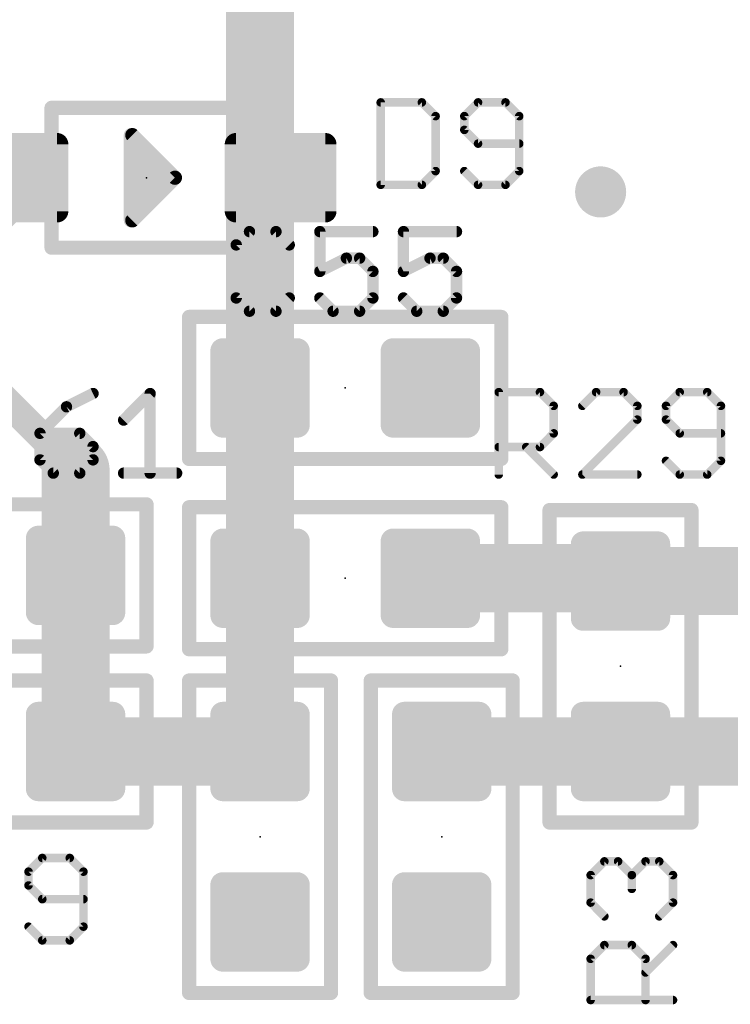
# Model space of a CAD drawing. Extents: x -10 to 150, y -20 to 180.
# Tile 20 of 70: x 67.65 to 74.01, y 34.52 to 43.32. Entities that reach past the tile are written whole.
import ezdxf

# ---------------------------------------------------------------- set-up
doc = ezdxf.new("R2010")
doc.units = 0
for name, color, linetype in [('1', 12, 'CONTINUOUS'), ('16', 132, 'CONTINUOUS'), ('18', 110, 'CONTINUOUS'), ('21', 253, 'CONTINUOUS'), ('23', 53, 'CONTINUOUS'), ('25', 253, 'CONTINUOUS')]:
    doc.layers.add(name, color=color, linetype=linetype)

# ---------------------------------------------------------------- blocks, each defined once
blk = doc.blocks.new('RECT142240X142240R25')
at = {"const_width": 0.1111}
blk.add_lwpolyline([(0.3889, -0.3334), (0.3889, 0.3334, 0.4142), (0.3334, 0.3889), (-0.3334, 0.3889, 0.4142), (-0.3889, 0.3334), (-0.3889, -0.3334, 0.4142), (-0.3334, -0.3889), (0.3334, -0.3889, 0.4142)], format="xyb", close=True, dxfattribs=at)
blk.add_solid([(-0.3588, -0.3588), (0.3588, -0.3588), (-0.3588, 0.3588), (0.3588, 0.3588)])
blk = doc.blocks.new('RECT160000X128000R25')
at = {"const_width": 0.1}
blk.add_lwpolyline([(0.45, -0.3), (0.45, 0.3, 0.4142), (0.4, 0.35), (-0.4, 0.35, 0.4142), (-0.45, 0.3), (-0.45, -0.3, 0.4142), (-0.4, -0.35), (0.4, -0.35, 0.4142)], format="xyb", close=True, dxfattribs=at)
blk.add_solid([(-0.425, -0.325), (0.425, -0.325), (-0.425, 0.325), (0.425, 0.325)])
blk = doc.blocks.new('ROUNDV')
at = {"const_width": 0.5}
blk.add_lwpolyline([(0, -0.25, 1), (0, 0.25, 1), (0, -0.25)], format="xyb", dxfattribs=at)

msp = doc.modelspace()

# ---------------------------------------------------------------- linework, layer by layer
at = {"layer": '1', "const_width": 0.6096}
for points in [[(69.7992, 41.9608), (69.7992, 43.6938)], [(69.7992, 40.0304), (69.7992, 41.9608)], [(69.85, 41.91), (69.7992, 41.9608)], [(66.745, 41.0718), (67.5832, 41.91)], [(69.9832, 41.91), (69.85, 41.91)], [(69.7992, 38.3286), (69.7992, 40.0304)], [(68.1482, 39.2938), (68.1482, 38.354)], [(68.1482, 36.7792), (68.1482, 38.354)], [(69.7992, 36.7792), (69.7992, 38.3286)], [(71.3232, 38.3286), (72.9996, 38.3286)], [(72.9996, 38.3286), (73.025, 38.3032)], [(73.025, 38.3032), (74.6418, 38.3032)], [(68.1482, 36.7792), (69.7992, 36.7792)], [(71.4248, 36.7792), (73.025, 36.7792)], [(73.025, 36.7792), (74.6418, 36.7792)]]:
    msp.add_lwpolyline(points, dxfattribs=at)
at = {"layer": '1', "const_width": 0.3048}
for points in [[(69.907, 42.0686, 1), (69.6914, 41.853)], [(69.9516, 41.9608, 1), (69.6468, 41.9608)], [(67.691, 41.8022, 1), (67.4754, 42.0178)], [(69.85, 42.0624, 1), (69.85, 41.7576)], [(69.9832, 41.7576, 1), (69.9832, 42.0624)], [(69.6468, 41.9608, 1), (69.9516, 41.9608)], [(69.7422, 41.8022, 1), (69.9578, 42.0178)], [(69.9516, 40.0304, 1), (69.6468, 40.0304)], [(69.6468, 40.0304, 1), (69.9516, 40.0304)], [(68.3006, 39.2938, 1), (67.9958, 39.2938)], [(68.3006, 38.354, 1), (67.9958, 38.354)], [(69.9516, 38.3286, 1), (69.6468, 38.3286)], [(71.3232, 38.481, 1), (71.3232, 38.1762)], [(73.1074, 38.4364, 1), (72.8918, 38.2208)], [(73.025, 38.4556, 1), (73.025, 38.1508)], [(72.9996, 38.1762, 1), (72.9996, 38.481)], [(67.9958, 38.354, 1), (68.3006, 38.354)], [(69.6468, 38.3286, 1), (69.9516, 38.3286)], [(72.9172, 38.1954, 1), (73.1328, 38.411)], [(68.1482, 36.9316, 1), (68.1482, 36.6268)], [(69.7992, 36.6268, 1), (69.7992, 36.9316)], [(71.4248, 36.9316, 1), (71.4248, 36.6268)], [(73.025, 36.9316, 1), (73.025, 36.6268)], [(73.025, 36.6268, 1), (73.025, 36.9316)], [(67.9958, 36.7792, 1), (68.3006, 36.7792)], [(69.6468, 36.7792, 1), (69.9516, 36.7792)]]:
    msp.add_lwpolyline(points, format="xyb", dxfattribs=at)
at = {"layer": '16', "const_width": 0.254}
msp.add_lwpolyline([(68.1482, 39.2938), (65.6336, 41.8084)], dxfattribs=at)
at = {"layer": '16', "const_width": 0.127}
msp.add_lwpolyline([(68.1033, 39.2489, 1), (68.1931, 39.3387)], format="xyb", dxfattribs=at)
at = {"layer": '21', "const_width": 0.0635}
for points in [[(67.965, 42.535, 1), (67.9014, 42.535)], [(67.9332, 42.5668, 1), (67.9332, 42.5033)], [(69.665, 42.535, 1), (69.6014, 42.535)], [(69.6332, 42.5033, 1), (69.6332, 42.5668)], [(68.675, 42.291, 1), (68.6115, 42.291)], [(68.688, 42.291, 1), (68.6244, 42.291)], [(68.6787, 42.3135, 1), (68.6337, 42.2685)], [(68.6787, 42.3135, 1), (68.6337, 42.2685)], [(68.6562, 42.1958, 1), (68.6562, 42.1322)], [(68.7832, 42.1322, 1), (68.7832, 42.1958)], [(68.6562, 42.0688, 1), (68.6562, 42.0052)], [(68.9102, 42.0052, 1), (68.9102, 42.0688)], [(68.6562, 41.9418, 1), (68.6562, 41.8783)], [(69.0597, 41.8875, 1), (69.0147, 41.9325)], [(69.0597, 41.8875, 1), (69.0147, 41.9325)], [(69.0147, 41.8875, 1), (69.0597, 41.9325)], [(69.0147, 41.8875, 1), (69.0597, 41.9325)], [(69.0372, 41.8783, 1), (69.0372, 41.9418)], [(68.6562, 41.8148, 1), (68.6562, 41.7512)], [(68.9102, 41.7512, 1), (68.9102, 41.8148)], [(68.6562, 41.6878, 1), (68.6562, 41.6242)], [(68.7832, 41.6242, 1), (68.7832, 41.6878)], [(68.6115, 41.529, 1), (68.675, 41.529)], [(68.6337, 41.5515, 1), (68.6787, 41.5065)], [(68.6337, 41.5515, 1), (68.6787, 41.5065)], [(68.6244, 41.529, 1), (68.688, 41.529)], [(67.9014, 41.285, 1), (67.965, 41.285)], [(67.9332, 41.3168, 1), (67.9332, 41.2533)], [(69.6014, 41.285, 1), (69.665, 41.285)], [(69.6332, 41.2533, 1), (69.6332, 41.3168)], [(69.1642, 40.6972, 1), (69.1642, 40.6337)], [(69.196, 40.6654, 1), (69.1325, 40.6654)], [(71.99, 40.6654, 1), (71.9265, 40.6654)], [(71.9582, 40.6337, 1), (71.9582, 40.6972)], [(69.1642, 39.4272, 1), (69.1642, 39.3636)], [(71.9582, 39.3636, 1), (71.9582, 39.4272)], [(69.1325, 39.3954, 1), (69.196, 39.3954)], [(71.9265, 39.3954, 1), (71.99, 39.3954)], [(68.815, 38.989, 1), (68.7515, 38.989)], [(68.7832, 38.9573, 1), (68.7832, 39.0208)], [(69.1642, 38.9954, 1), (69.1642, 38.9318)], [(69.196, 38.9636, 1), (69.1325, 38.9636)], [(71.99, 38.9636, 1), (71.9265, 38.9636)], [(71.9582, 38.9318, 1), (71.9582, 38.9954)], [(72.4218, 38.9382, 1), (72.3582, 38.9382)], [(72.39, 38.97, 1), (72.39, 38.9064)], [(73.6917, 38.9382, 1), (73.6282, 38.9382)], [(73.66, 38.9064, 1), (73.66, 38.97)], [(68.7832, 37.6872, 1), (68.7832, 37.7508)], [(68.7515, 37.719, 1), (68.815, 37.719)], [(69.1642, 37.7254, 1), (69.1642, 37.6619)], [(69.1325, 37.6936, 1), (69.196, 37.6936)], [(71.9265, 37.6936, 1), (71.99, 37.6936)], [(71.9582, 37.6619, 1), (71.9582, 37.7254)], [(68.815, 37.4142, 1), (68.7515, 37.4142)], [(68.7832, 37.3824, 1), (68.7832, 37.446)], [(69.1642, 37.446, 1), (69.1642, 37.3824)], [(69.196, 37.4142, 1), (69.1325, 37.4142)], [(70.466, 37.4142, 1), (70.4025, 37.4142)], [(70.4342, 37.3824, 1), (70.4342, 37.446)], [(70.8216, 37.4142, 1), (70.758, 37.4142)], [(70.7898, 37.446, 1), (70.7898, 37.3824)], [(72.0916, 37.4142, 1), (72.0281, 37.4142)], [(72.0598, 37.3824, 1), (72.0598, 37.446)], [(68.7832, 36.1125, 1), (68.7832, 36.176)], [(72.39, 36.176, 1), (72.39, 36.1125)], [(73.66, 36.1125, 1), (73.66, 36.176)], [(68.7515, 36.1442, 1), (68.815, 36.1442)], [(72.3582, 36.1442, 1), (72.4218, 36.1442)], [(73.6282, 36.1442, 1), (73.6917, 36.1442)], [(69.1642, 34.652, 1), (69.1642, 34.5885)], [(69.1325, 34.6202, 1), (69.196, 34.6202)], [(70.4025, 34.6202, 1), (70.466, 34.6202)], [(70.4342, 34.5885, 1), (70.4342, 34.652)], [(70.758, 34.6202, 1), (70.8216, 34.6202)], [(70.7898, 34.652, 1), (70.7898, 34.5885)], [(72.0281, 34.6202, 1), (72.0916, 34.6202)], [(72.0598, 34.5885, 1), (72.0598, 34.652)]]:
    msp.add_lwpolyline(points, format="xyb", dxfattribs=at)
at = {"layer": '21', "const_width": 0.127}
for points in [[(67.9332, 41.285), (67.9332, 42.535)], [(67.9332, 42.535), (69.6332, 42.535)], [(69.6332, 42.535), (69.6332, 41.285)], [(68.6432, 42.291), (68.6432, 41.529)], [(68.6562, 41.529), (68.6562, 42.291)], [(68.6562, 42.291), (69.0372, 41.91)], [(68.6562, 42.291), (69.0372, 41.91)], [(68.6562, 42.164), (68.7832, 42.164)], [(68.6562, 42.037), (68.9102, 42.037)], [(69.0372, 41.91), (68.6562, 41.529)], [(68.6562, 41.91), (69.0372, 41.91)], [(69.0372, 41.91), (68.6562, 41.529)], [(68.6562, 41.783), (68.9102, 41.783)], [(68.6562, 41.656), (68.7832, 41.656)], [(69.6332, 41.285), (67.9332, 41.285)], [(69.1642, 39.3954), (69.1642, 40.6654)], [(69.1642, 40.6654), (71.9582, 40.6654)], [(71.9582, 40.6654), (71.9582, 39.3954)], [(71.9582, 39.3954), (69.1642, 39.3954)], [(65.9892, 38.989), (68.7832, 38.989)], [(68.7832, 38.989), (68.7832, 37.719)], [(69.1642, 37.6936), (69.1642, 38.9636)], [(69.1642, 38.9636), (71.9582, 38.9636)], [(71.9582, 38.9636), (71.9582, 37.6936)], [(72.39, 36.1442), (72.39, 38.9382)], [(72.39, 38.9382), (73.66, 38.9382)], [(73.66, 38.9382), (73.66, 36.1442)], [(68.7832, 37.719), (65.9892, 37.719)], [(71.9582, 37.6936), (69.1642, 37.6936)], [(65.9892, 37.4142), (68.7832, 37.4142)], [(68.7832, 37.4142), (68.7832, 36.1442)], [(69.1642, 34.6202), (69.1642, 37.4142)], [(69.1642, 37.4142), (70.4342, 37.4142)], [(70.4342, 37.4142), (70.4342, 34.6202)], [(70.7898, 34.6202), (70.7898, 37.4142)], [(70.7898, 37.4142), (72.0598, 37.4142)], [(72.0598, 37.4142), (72.0598, 34.6202)], [(68.7832, 36.1442), (65.9892, 36.1442)], [(73.66, 36.1442), (72.39, 36.1442)], [(70.4342, 34.6202), (69.1642, 34.6202)], [(72.0598, 34.6202), (70.7898, 34.6202)]]:
    msp.add_lwpolyline(points, dxfattribs=at)
at = {"layer": '23'}
for p in [(68.7832, 41.91), (70.5612, 40.0304), (70.5612, 38.3286), (73.025, 37.5412), (69.7992, 36.0172), (71.4248, 36.0172)]:
    msp.add_point(p, dxfattribs=at)
at = {"layer": '25'}
for points, const_width in [([(70.8787, 42.6028, 1), (70.8787, 42.5647)], 0.0381), ([(70.8978, 42.5837, 1), (70.8597, 42.5837)], 0.0381), ([(71.2608, 42.5972, 1), (71.2338, 42.5703)], 0.0381), ([(71.2473, 42.5647, 1), (71.2473, 42.6028)], 0.0381), ([(71.75, 42.6028, 1), (71.75, 42.5647)], 0.0381), ([(71.7635, 42.5703, 1), (71.7365, 42.5972)], 0.0381), ([(72.0092, 42.5972, 1), (71.9823, 42.5703)], 0.0381), ([(71.9957, 42.5647, 1), (71.9957, 42.6028)], 0.0381), ([(71.3892, 42.4609, 1), (71.3511, 42.4609)], 0.0381), ([(71.3567, 42.4474, 1), (71.3837, 42.4743)], 0.0381), ([(71.6136, 42.4743, 1), (71.6406, 42.4474)], 0.0381), ([(71.6462, 42.4609, 1), (71.6081, 42.4609)], 0.0381), ([(72.1376, 42.4609, 1), (72.0996, 42.4609)], 0.0381), ([(72.1051, 42.4474, 1), (72.1321, 42.4743)], 0.0381), ([(71.6406, 42.3515, 1), (71.6136, 42.3245)], 0.0381), ([(71.6081, 42.338, 1), (71.6462, 42.338)], 0.0381), ([(71.75, 42.2342, 1), (71.75, 42.1961)], 0.0381), ([(71.7365, 42.2016, 1), (71.7635, 42.2286)], 0.0381), ([(72.1186, 42.1961, 1), (72.1186, 42.2342)], 0.0381), ([(71.3837, 41.9559, 1), (71.3567, 41.9828)], 0.0381), ([(71.6406, 41.9828, 1), (71.6136, 41.9559)], 0.0381), ([(72.1321, 41.9559, 1), (72.1051, 41.9828)], 0.0381), ([(71.3511, 41.9694, 1), (71.3892, 41.9694)], 0.0381), ([(72.0996, 41.9694, 1), (72.1376, 41.9694)], 0.0381), ([(70.8787, 41.8655, 1), (70.8787, 41.8274)], 0.0381), ([(70.8597, 41.8465, 1), (70.8978, 41.8465)], 0.0381), ([(71.2338, 41.86, 1), (71.2608, 41.833)], 0.0381), ([(71.2473, 41.8274, 1), (71.2473, 41.8655)], 0.0381), ([(71.75, 41.8655, 1), (71.75, 41.8274)], 0.0381), ([(71.7365, 41.833, 1), (71.7635, 41.86)], 0.0381), ([(71.9823, 41.86, 1), (72.0092, 41.833)], 0.0381), ([(71.9957, 41.8274, 1), (71.9957, 41.8655)], 0.0381), ([(69.7046, 41.4534, 1), (69.7046, 41.4026)], 0.0508), ([(69.7225, 41.41, 1), (69.6866, 41.446)], 0.0508), ([(69.9598, 41.446, 1), (69.9239, 41.41)], 0.0508), ([(69.9419, 41.4026, 1), (69.9419, 41.4534)], 0.0508), ([(70.3344, 41.4534, 1), (70.3344, 41.4026)], 0.0508), ([(70.3598, 41.428, 1), (70.309, 41.428)], 0.0508), ([(70.8089, 41.4026, 1), (70.8089, 41.4534)], 0.0508), ([(71.0828, 41.4534, 1), (71.0828, 41.4026)], 0.0508), ([(71.1082, 41.428, 1), (71.0574, 41.428)], 0.0508), ([(71.5573, 41.4026, 1), (71.5573, 41.4534)], 0.0508), ([(69.6114, 41.3094, 1), (69.5606, 41.3094)], 0.0508), ([(69.568, 41.3273, 1), (69.6039, 41.2914)], 0.0508), ([(70.0425, 41.2914, 1), (70.0785, 41.3273)], 0.0508), ([(70.5716, 41.2161, 1), (70.5716, 41.1653)], 0.0508), ([(70.583, 41.168, 1), (70.5603, 41.2135)], 0.0508), ([(70.7082, 41.2087, 1), (70.6723, 41.1728)], 0.0508), ([(70.6903, 41.1653, 1), (70.6903, 41.2161)], 0.0508), ([(71.3201, 41.2161, 1), (71.3201, 41.1653)], 0.0508), ([(71.3314, 41.168, 1), (71.3087, 41.2135)], 0.0508), ([(71.4566, 41.2087, 1), (71.4207, 41.1728)], 0.0508), ([(71.4387, 41.1653, 1), (71.4387, 41.2161)], 0.0508), ([(70.323, 41.0948, 1), (70.3457, 41.0494)], 0.0508), ([(70.8343, 41.0721, 1), (70.7835, 41.0721)], 0.0508), ([(71.0714, 41.0948, 1), (71.0941, 41.0494)], 0.0508), ([(71.5827, 41.0721, 1), (71.5319, 41.0721)], 0.0508), ([(70.309, 41.0721, 1), (70.3598, 41.0721)], 0.0508), ([(70.7909, 41.0541, 1), (70.8269, 41.0901)], 0.0508), ([(71.0574, 41.0721, 1), (71.1082, 41.0721)], 0.0508), ([(71.5394, 41.0541, 1), (71.5753, 41.0901)], 0.0508), ([(69.6039, 40.8528, 1), (69.568, 40.8169)], 0.0508), ([(69.5606, 40.8348, 1), (69.6114, 40.8348)], 0.0508), ([(70.0785, 40.8169, 1), (70.0425, 40.8528)], 0.0508), ([(70.3523, 40.8528, 1), (70.3164, 40.8169)], 0.0508), ([(70.7835, 40.8348, 1), (70.8343, 40.8348)], 0.0508), ([(70.8269, 40.8169, 1), (70.7909, 40.8528)], 0.0508), ([(71.1007, 40.8528, 1), (71.0648, 40.8169)], 0.0508), ([(71.5319, 40.8348, 1), (71.5827, 40.8348)], 0.0508), ([(71.5753, 40.8169, 1), (71.5394, 40.8528)], 0.0508), ([(69.7046, 40.7416, 1), (69.7046, 40.6908)], 0.0508), ([(69.9419, 40.6908, 1), (69.9419, 40.7416)], 0.0508), ([(70.453, 40.7416, 1), (70.453, 40.6908)], 0.0508), ([(70.6903, 40.6908, 1), (70.6903, 40.7416)], 0.0508), ([(71.2014, 40.7416, 1), (71.2014, 40.6908)], 0.0508), ([(71.4387, 40.6908, 1), (71.4387, 40.7416)], 0.0508), ([(69.6866, 40.6982, 1), (69.7225, 40.7342)], 0.0508), ([(69.9239, 40.7342, 1), (69.9598, 40.6982)], 0.0508), ([(70.435, 40.6982, 1), (70.471, 40.7342)], 0.0508), ([(70.6723, 40.7342, 1), (70.7082, 40.6982)], 0.0508), ([(71.1835, 40.6982, 1), (71.2194, 40.7342)], 0.0508), ([(71.4207, 40.7342, 1), (71.4566, 40.6982)], 0.0508), ([(68.3157, 39.9575, 1), (68.293, 40.0029)], 0.0508), ([(68.8409, 39.9802, 1), (68.7901, 39.9802)], 0.0508), ([(68.8335, 39.9622, 1), (68.7975, 39.9982)], 0.0508), ([(71.9355, 40.012, 1), (71.9355, 39.9739)], 0.0381), ([(71.9545, 39.9929, 1), (71.9164, 39.9929)], 0.0381), ([(72.3175, 40.0064, 1), (72.2906, 39.9795)], 0.0381), ([(72.3041, 39.9739, 1), (72.3041, 40.012)], 0.0381), ([(72.8067, 40.012, 1), (72.8067, 39.9739)], 0.0381), ([(72.8202, 39.9795, 1), (72.7933, 40.0064)], 0.0381), ([(73.066, 40.0064, 1), (73.039, 39.9795)], 0.0381), ([(73.0525, 39.9739, 1), (73.0525, 40.012)], 0.0381), ([(73.5552, 40.012, 1), (73.5552, 39.9739)], 0.0381), ([(73.5686, 39.9795, 1), (73.5417, 40.0064)], 0.0381), ([(73.8144, 40.0064, 1), (73.7874, 39.9795)], 0.0381), ([(73.8009, 39.9739, 1), (73.8009, 40.012)], 0.0381), ([(68.0557, 39.8843, 1), (68.0784, 39.8389)], 0.0508), ([(68.085, 39.8436, 1), (68.0491, 39.8795)], 0.0508), ([(72.446, 39.8701, 1), (72.4079, 39.8701)], 0.0381), ([(72.4135, 39.8566, 1), (72.4404, 39.8835)], 0.0381), ([(72.6704, 39.8835, 1), (72.6973, 39.8566)], 0.0381), ([(73.1944, 39.8701, 1), (73.1563, 39.8701)], 0.0381), ([(73.1619, 39.8566, 1), (73.1888, 39.8835)], 0.0381), ([(73.4513, 39.8701, 1), (73.4132, 39.8701)], 0.0381), ([(73.4188, 39.8835, 1), (73.4458, 39.8566)], 0.0381), ([(73.9428, 39.8701, 1), (73.9047, 39.8701)], 0.0381), ([(73.9103, 39.8566, 1), (73.9372, 39.8835)], 0.0381), ([(68.5603, 39.7609, 1), (68.5962, 39.725)], 0.0508), ([(73.1563, 39.7472, 1), (73.1944, 39.7472)], 0.0381), ([(73.1888, 39.7337, 1), (73.1619, 39.7607)], 0.0381), ([(73.4458, 39.7607, 1), (73.4188, 39.7337)], 0.0381), ([(73.4132, 39.7472, 1), (73.4513, 39.7472)], 0.0381), ([(67.8552, 39.6243, 1), (67.8044, 39.6243)], 0.0508), ([(67.8298, 39.6497, 1), (67.8298, 39.5989)], 0.0508), ([(67.8119, 39.6423, 1), (67.8478, 39.6063)], 0.0508), ([(68.2037, 39.6423, 1), (68.1678, 39.6063)], 0.0508), ([(68.1857, 39.5989, 1), (68.1857, 39.6497)], 0.0508), ([(72.4079, 39.6243, 1), (72.446, 39.6243)], 0.0381), ([(72.4404, 39.6108, 1), (72.4135, 39.6378)], 0.0381), ([(73.5552, 39.6434, 1), (73.5552, 39.6053)], 0.0381), ([(73.5417, 39.6108, 1), (73.5686, 39.6378)], 0.0381), ([(73.9238, 39.6053, 1), (73.9238, 39.6434)], 0.0381), ([(68.3298, 39.5057, 1), (68.279, 39.5057)], 0.0508), ([(68.2864, 39.4877, 1), (68.3223, 39.5236)], 0.0508), ([(71.9355, 39.5205, 1), (71.9355, 39.4824)], 0.0381), ([(72.1947, 39.5149, 1), (72.1677, 39.488)], 0.0381), ([(72.2906, 39.5149, 1), (72.3175, 39.488)], 0.0381), ([(72.3041, 39.4824, 1), (72.3041, 39.5205)], 0.0381), ([(67.8044, 39.387, 1), (67.8552, 39.387)], 0.0508), ([(67.8478, 39.405, 1), (67.8119, 39.3691)], 0.0508), ([(68.279, 39.387, 1), (68.3298, 39.387)], 0.0508), ([(68.3223, 39.3691, 1), (68.2864, 39.405)], 0.0508), ([(73.4458, 39.392, 1), (73.4188, 39.3651)], 0.0381), ([(73.9047, 39.3786, 1), (73.9428, 39.3786)], 0.0381), ([(73.9372, 39.3651, 1), (73.9103, 39.392)], 0.0381), ([(67.9485, 39.2938, 1), (67.9485, 39.243)], 0.0508), ([(67.9305, 39.2504, 1), (67.9664, 39.2864)], 0.0508), ([(68.1678, 39.2864, 1), (68.2037, 39.2504)], 0.0508), ([(68.1857, 39.243, 1), (68.1857, 39.2938)], 0.0508), ([(68.5782, 39.2938, 1), (68.5782, 39.243)], 0.0508), ([(68.7901, 39.2684, 1), (68.8409, 39.2684)], 0.0508), ([(69.0528, 39.243, 1), (69.0528, 39.2938)], 0.0508), ([(71.9164, 39.2557, 1), (71.9545, 39.2557)], 0.0381), ([(72.4135, 39.2422, 1), (72.4404, 39.2692)], 0.0381), ([(72.6704, 39.2692, 1), (72.6973, 39.2422)], 0.0381), ([(72.6839, 39.2748, 1), (72.6839, 39.2367)], 0.0381), ([(73.1754, 39.2367, 1), (73.1754, 39.2748)], 0.0381), ([(73.5552, 39.2748, 1), (73.5552, 39.2367)], 0.0381), ([(73.5417, 39.2422, 1), (73.5686, 39.2692)], 0.0381), ([(73.7874, 39.2692, 1), (73.8144, 39.2422)], 0.0381), ([(73.8009, 39.2367, 1), (73.8009, 39.2748)], 0.0381), ([(67.8502, 35.8464, 1), (67.8502, 35.8083)], 0.0381), ([(67.8637, 35.8139, 1), (67.8367, 35.8408)], 0.0381), ([(68.1094, 35.8408, 1), (68.0825, 35.8139)], 0.0381), ([(68.0959, 35.8083, 1), (68.0959, 35.8464)], 0.0381), ([(72.8805, 35.8157, 1), (72.8805, 35.7776)], 0.0381), ([(72.894, 35.7831, 1), (72.8671, 35.8101)], 0.0381), ([(73.0169, 35.8101, 1), (72.9899, 35.7831)], 0.0381), ([(73.0034, 35.7776, 1), (73.0034, 35.8157)], 0.0381), ([(73.2492, 35.8157, 1), (73.2492, 35.7776)], 0.0381), ([(73.2626, 35.7831, 1), (73.2357, 35.8101)], 0.0381), ([(73.3855, 35.8101, 1), (73.3586, 35.7831)], 0.0381), ([(73.372, 35.7776, 1), (73.372, 35.8157)], 0.0381), ([(67.7464, 35.7045, 1), (67.7083, 35.7045)], 0.0381), ([(67.7139, 35.7179, 1), (67.7408, 35.691)], 0.0381), ([(68.2379, 35.7045, 1), (68.1998, 35.7045)], 0.0381), ([(68.2053, 35.691, 1), (68.2323, 35.7179)], 0.0381), ([(72.7767, 35.6737, 1), (72.7386, 35.6737)], 0.0381), ([(72.7442, 35.6872, 1), (72.7711, 35.6603)], 0.0381), ([(73.1453, 35.6737, 1), (73.1072, 35.6737)], 0.0381), ([(73.1128, 35.6872, 1), (73.1398, 35.6603)], 0.0381), ([(73.1128, 35.6603, 1), (73.1398, 35.6872)], 0.0381), ([(73.5139, 35.6737, 1), (73.4759, 35.6737)], 0.0381), ([(73.4814, 35.6603, 1), (73.5084, 35.6872)], 0.0381), ([(67.7408, 35.5951, 1), (67.7139, 35.5681)], 0.0381), ([(67.7083, 35.5816, 1), (67.7464, 35.5816)], 0.0381), ([(67.8502, 35.4778, 1), (67.8502, 35.4397)], 0.0381), ([(67.8367, 35.4452, 1), (67.8637, 35.4722)], 0.0381), ([(68.2188, 35.4397, 1), (68.2188, 35.4778)], 0.0381), ([(73.1072, 35.5509, 1), (73.1453, 35.5509)], 0.0381), ([(72.7711, 35.4415, 1), (72.7442, 35.4145)], 0.0381), ([(72.7386, 35.428, 1), (72.7767, 35.428)], 0.0381), ([(73.4759, 35.428, 1), (73.5139, 35.428)], 0.0381), ([(73.5084, 35.4145, 1), (73.4814, 35.4415)], 0.0381), ([(72.8671, 35.2916, 1), (72.894, 35.3186)], 0.0381), ([(73.3586, 35.3186, 1), (73.3855, 35.2916)], 0.0381), ([(67.7408, 35.2264, 1), (67.7139, 35.1995)], 0.0381), ([(68.1998, 35.213, 1), (68.2379, 35.213)], 0.0381), ([(68.2323, 35.1995, 1), (68.2053, 35.2264)], 0.0381), ([(67.8502, 35.1091, 1), (67.8502, 35.071)], 0.0381), ([(67.8367, 35.0766, 1), (67.8637, 35.1036)], 0.0381), ([(68.0825, 35.1036, 1), (68.1094, 35.0766)], 0.0381), ([(68.0959, 35.071, 1), (68.0959, 35.1091)], 0.0381), ([(72.8805, 35.0672, 1), (72.8805, 35.0291)], 0.0381), ([(72.894, 35.0347, 1), (72.8671, 35.0617)], 0.0381), ([(73.1398, 35.0617, 1), (73.1128, 35.0347)], 0.0381), ([(73.1263, 35.0291, 1), (73.1263, 35.0672)], 0.0381), ([(73.5084, 35.0347, 1), (73.4814, 35.0617)], 0.0381), ([(72.7442, 34.9388, 1), (72.7711, 34.9118)], 0.0381), ([(72.7767, 34.9253, 1), (72.7386, 34.9253)], 0.0381), ([(73.2682, 34.9253, 1), (73.2301, 34.9253)], 0.0381), ([(73.2357, 34.9118, 1), (73.2626, 34.9388)], 0.0381), ([(73.2357, 34.8159, 1), (73.2626, 34.789)], 0.0381), ([(72.7577, 34.5757, 1), (72.7577, 34.5376)], 0.0381), ([(72.7386, 34.5567, 1), (72.7767, 34.5567)], 0.0381), ([(73.2301, 34.5567, 1), (73.2682, 34.5567)], 0.0381), ([(73.4949, 34.5376, 1), (73.4949, 34.5757)], 0.0381)]:
    msp.add_lwpolyline(points, format="xyb", dxfattribs=dict(at, const_width=const_width))
for points, const_width in [([(70.8787, 42.5837), (70.8787, 41.8465)], 0.0762), ([(71.2473, 42.5837), (70.8787, 42.5837)], 0.0762), ([(71.3702, 42.4609), (71.2473, 42.5837)], 0.0762), ([(71.75, 42.5837), (71.6271, 42.4609)], 0.0762), ([(71.9957, 42.5837), (71.75, 42.5837)], 0.0762), ([(72.1186, 42.4609), (71.9957, 42.5837)], 0.0762), ([(71.3702, 41.9694), (71.3702, 42.4609)], 0.0762), ([(71.6271, 42.4609), (71.6271, 42.338)], 0.0762), ([(72.1186, 41.9694), (72.1186, 42.4609)], 0.0762), ([(71.6271, 42.338), (71.75, 42.2151)], 0.0762), ([(71.75, 42.2151), (72.1186, 42.2151)], 0.0762), ([(71.2473, 41.8465), (71.3702, 41.9694)], 0.0762), ([(71.6271, 41.9694), (71.75, 41.8465)], 0.0762), ([(71.9957, 41.8465), (72.1186, 41.9694)], 0.0762), ([(70.8787, 41.8465), (71.2473, 41.8465)], 0.0762), ([(71.75, 41.8465), (71.9957, 41.8465)], 0.0762), ([(69.7046, 41.428), (69.586, 41.3094)], 0.1016), ([(69.9419, 41.428), (69.7046, 41.428)], 0.1016), ([(70.0605, 41.3094), (69.9419, 41.428)], 0.1016), ([(70.8089, 41.428), (70.3344, 41.428)], 0.1016), ([(70.3344, 41.428), (70.3344, 41.0721)], 0.1016), ([(71.5573, 41.428), (71.0828, 41.428)], 0.1016), ([(71.0828, 41.428), (71.0828, 41.0721)], 0.1016), ([(69.586, 41.3094), (69.586, 40.8348)], 0.1016), ([(70.3344, 41.0721), (70.5716, 41.1907)], 0.1016), ([(70.5716, 41.1907), (70.6903, 41.1907)], 0.1016), ([(70.6903, 41.1907), (70.8089, 41.0721)], 0.1016), ([(71.0828, 41.0721), (71.3201, 41.1907)], 0.1016), ([(71.3201, 41.1907), (71.4387, 41.1907)], 0.1016), ([(71.4387, 41.1907), (71.5573, 41.0721)], 0.1016), ([(70.8089, 41.0721), (70.8089, 40.8348)], 0.1016), ([(71.5573, 41.0721), (71.5573, 40.8348)], 0.1016), ([(69.586, 40.8348), (69.7046, 40.7162)], 0.1016), ([(69.9419, 40.7162), (70.0605, 40.8348)], 0.1016), ([(70.453, 40.7162), (70.3344, 40.8348)], 0.1016), ([(70.8089, 40.8348), (70.6903, 40.7162)], 0.1016), ([(71.2014, 40.7162), (71.0828, 40.8348)], 0.1016), ([(71.5573, 40.8348), (71.4387, 40.7162)], 0.1016), ([(69.7046, 40.7162), (69.9419, 40.7162)], 0.1016), ([(70.6903, 40.7162), (70.453, 40.7162)], 0.1016), ([(71.4387, 40.7162), (71.2014, 40.7162)], 0.1016), ([(68.3044, 39.9802), (68.0671, 39.8616)], 0.1016), ([(68.5782, 39.7429), (68.8155, 39.9802)], 0.1016), ([(68.8155, 39.9802), (68.8155, 39.2684)], 0.1016), ([(71.9355, 39.2557), (71.9355, 39.9929)], 0.0762), ([(71.9355, 39.9929), (72.3041, 39.9929)], 0.0762), ([(72.3041, 39.9929), (72.4269, 39.8701)], 0.0762), ([(72.8067, 39.9929), (72.6839, 39.8701)], 0.0762), ([(73.0525, 39.9929), (72.8067, 39.9929)], 0.0762), ([(73.1754, 39.8701), (73.0525, 39.9929)], 0.0762), ([(73.5552, 39.9929), (73.4323, 39.8701)], 0.0762), ([(73.8009, 39.9929), (73.5552, 39.9929)], 0.0762), ([(73.9238, 39.8701), (73.8009, 39.9929)], 0.0762), ([(68.0671, 39.8616), (67.8298, 39.6243)], 0.1016), ([(72.4269, 39.8701), (72.4269, 39.6243)], 0.0762), ([(73.1754, 39.7472), (73.1754, 39.8701)], 0.0762), ([(73.4323, 39.8701), (73.4323, 39.7472)], 0.0762), ([(73.9238, 39.3786), (73.9238, 39.8701)], 0.0762), ([(72.6839, 39.2557), (73.1754, 39.7472)], 0.0762), ([(73.4323, 39.7472), (73.5552, 39.6243)], 0.0762), ([(67.8298, 39.6243), (67.8298, 39.387)], 0.1016), ([(68.1857, 39.6243), (67.8298, 39.6243)], 0.1016), ([(68.3044, 39.5057), (68.1857, 39.6243)], 0.1016), ([(72.4269, 39.6243), (72.3041, 39.5014)], 0.0762), ([(73.5552, 39.6243), (73.9238, 39.6243)], 0.0762), ([(68.3044, 39.387), (68.3044, 39.5057)], 0.1016), ([(72.3041, 39.5014), (71.9355, 39.5014)], 0.0762), ([(72.1812, 39.5014), (72.4269, 39.2557)], 0.0762), ([(67.8298, 39.387), (67.9485, 39.2684)], 0.1016), ([(68.1857, 39.2684), (68.3044, 39.387)], 0.1016), ([(73.4323, 39.3786), (73.5552, 39.2557)], 0.0762), ([(73.8009, 39.2557), (73.9238, 39.3786)], 0.0762), ([(67.9485, 39.2684), (68.1857, 39.2684)], 0.1016), ([(68.5782, 39.2684), (69.0528, 39.2684)], 0.1016), ([(73.1754, 39.2557), (72.6839, 39.2557)], 0.0762), ([(73.5552, 39.2557), (73.8009, 39.2557)], 0.0762), ([(67.8502, 35.8273), (67.7273, 35.7045)], 0.0762), ([(68.0959, 35.8273), (67.8502, 35.8273)], 0.0762), ([(68.2188, 35.7045), (68.0959, 35.8273)], 0.0762), ([(72.7577, 35.6737), (72.8805, 35.7966)], 0.0762), ([(72.8805, 35.7966), (73.0034, 35.7966)], 0.0762), ([(73.0034, 35.7966), (73.1263, 35.6737)], 0.0762), ([(73.1263, 35.6737), (73.2492, 35.7966)], 0.0762), ([(73.2492, 35.7966), (73.372, 35.7966)], 0.0762), ([(73.372, 35.7966), (73.4949, 35.6737)], 0.0762), ([(67.7273, 35.7045), (67.7273, 35.5816)], 0.0762), ([(68.2188, 35.213), (68.2188, 35.7045)], 0.0762), ([(72.7577, 35.428), (72.7577, 35.6737)], 0.0762), ([(73.1263, 35.6737), (73.1263, 35.5509)], 0.0762), ([(73.4949, 35.6737), (73.4949, 35.428)], 0.0762), ([(67.7273, 35.5816), (67.8502, 35.4587)], 0.0762), ([(67.8502, 35.4587), (68.2188, 35.4587)], 0.0762), ([(72.8805, 35.3051), (72.7577, 35.428)], 0.0762), ([(73.4949, 35.428), (73.372, 35.3051)], 0.0762), ([(67.7273, 35.213), (67.8502, 35.0901)], 0.0762), ([(68.0959, 35.0901), (68.2188, 35.213)], 0.0762), ([(67.8502, 35.0901), (68.0959, 35.0901)], 0.0762), ([(72.7577, 34.9253), (72.8805, 35.0482)], 0.0762), ([(72.8805, 35.0482), (73.1263, 35.0482)], 0.0762), ([(73.1263, 35.0482), (73.2492, 34.9253)], 0.0762), ([(73.2492, 34.8024), (73.4949, 35.0482)], 0.0762), ([(72.7577, 34.5567), (72.7577, 34.9253)], 0.0762), ([(73.2492, 34.9253), (73.2492, 34.5567)], 0.0762), ([(73.4949, 34.5567), (72.7577, 34.5567)], 0.0762)]:
    msp.add_lwpolyline(points, dxfattribs=dict(at, const_width=const_width))

# ---------------------------------------------------------------- block references
at = {"layer": '1'}
for name, p in [('RECT160000X128000R25', (67.5832, 41.91)), ('RECT160000X128000R25', (69.9832, 41.91)), ('RECT142240X142240R25', (68.1482, 38.354)), ('RECT142240X142240R25', (68.1482, 36.7792))]:
    msp.add_blockref(name, p, dxfattribs=at)
for p, rotation in [((69.7992, 40.0304), 180), ((71.3232, 40.0304), 180), ((69.7992, 38.3286), 180), ((71.3232, 38.3286), 180), ((73.025, 38.3032), 90), ((69.7992, 36.7792), 90), ((71.4248, 36.7792), 90), ((73.025, 36.7792), 90), ((69.7992, 35.2552), 90), ((71.4248, 35.2552), 90)]:
    msp.add_blockref('RECT142240X142240R25', p, dxfattribs=dict(at, rotation=rotation))
at = {"layer": '18', "xscale": 0.4572, "yscale": 0.4572}
for p in [(72.8472, 41.783), (72.8472, 41.783), (68.1482, 39.2938), (68.1482, 39.2938)]:
    msp.add_blockref('ROUNDV', p, dxfattribs=at)

doc.saveas('drawing.dxf')
